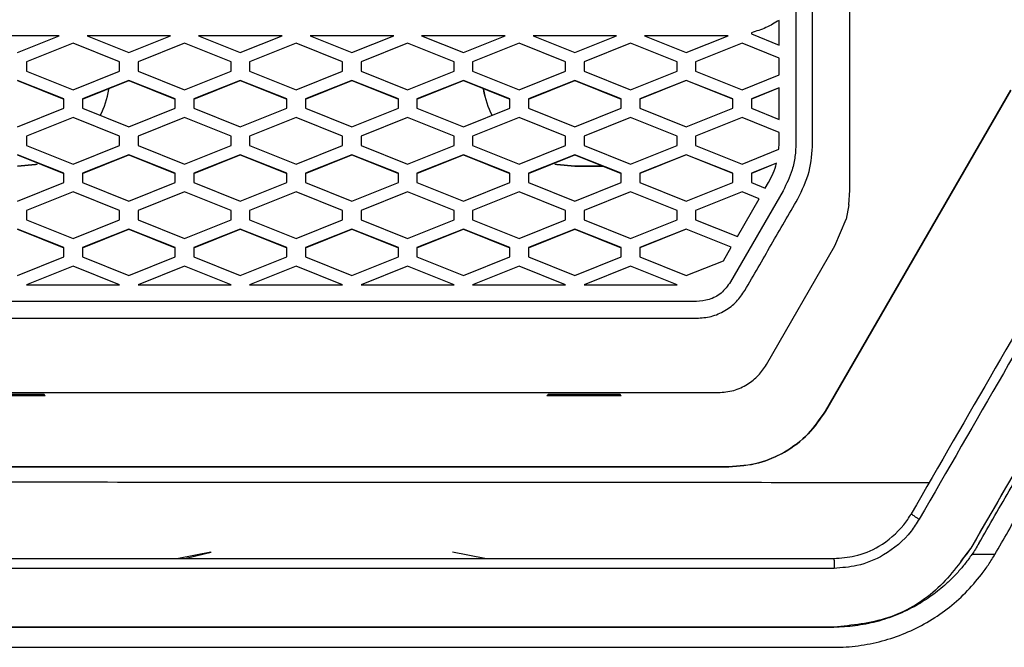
# Model space of a CAD drawing. Header units: millimetres. Extents: x 51 to 353, y -23 to 217.
# Tile 55 of 147: x 153 to 164, y 99 to 106. Entities that reach past the tile are written whole.
import ezdxf

# ---------------------------------------------------------------- set-up
doc = ezdxf.new("R2010")
doc.units = ezdxf.units.MM

msp = doc.modelspace()

# ---------------------------------------------------------------- linework, layer by layer
at = {"color": 7, "linetype": 'Continuous', "lineweight": 25}
for p, q in [((161.97, 104.002), (161.97, 107.651)), ((161.39, 106.285), (161.39, 104.509)), ((161.21, 105.563), (161.21, 105.83)), ((160.91, 105.697), (160.91, 105.684)), ((160.91, 105.684), (161.21, 105.563)), ((153.459, 105.664), (152.559, 105.664)), ((153.459, 105.663), (152.559, 105.663)), ((153.009, 105.484), (153.459, 105.664)), ((153.609, 105.584), (153.109, 105.384)), ((153.609, 105.583), (153.109, 105.383)), ((154.109, 105.384), (153.609, 105.584)), ((153.609, 105.583), (153.609, 105.584)), ((154.109, 105.383), (153.609, 105.583)), ((154.659, 105.664), (153.759, 105.664)), ((153.759, 105.664), (154.209, 105.484)), ((154.659, 105.663), (153.759, 105.663)), ((154.209, 105.484), (154.659, 105.664)), ((154.809, 105.584), (154.309, 105.384)), ((154.809, 105.584), (154.309, 105.383)), ((155.309, 105.384), (154.809, 105.584)), ((155.309, 105.383), (154.809, 105.584)), ((154.809, 105.584), (154.809, 105.584)), ((155.859, 105.664), (154.959, 105.664)), ((154.959, 105.664), (155.409, 105.484)), ((155.859, 105.663), (154.959, 105.663)), ((155.409, 105.484), (155.859, 105.664)), ((156.009, 105.584), (155.509, 105.384)), ((156.009, 105.584), (155.509, 105.383)), ((156.01, 105.584), (156.009, 105.584)), ((156.009, 105.584), (156.009, 105.584)), ((156.01, 105.583), (156.009, 105.584)), ((156.51, 105.384), (156.01, 105.584)), ((156.01, 105.584), (156.01, 105.584)), ((156.51, 105.383), (156.01, 105.584)), ((156.01, 105.584), (156.01, 105.584)), ((156.01, 105.583), (156.01, 105.584)), ((156.01, 105.584), (156.01, 105.583)), ((157.06, 105.664), (156.16, 105.664)), ((156.16, 105.664), (156.61, 105.484)), ((157.06, 105.663), (156.16, 105.663)), ((156.61, 105.484), (157.06, 105.664)), ((157.21, 105.584), (156.71, 105.384)), ((157.21, 105.583), (156.71, 105.383)), ((157.71, 105.384), (157.21, 105.584)), ((157.21, 105.583), (157.21, 105.584)), ((157.71, 105.383), (157.21, 105.583)), ((158.26, 105.664), (157.36, 105.664)), ((157.36, 105.664), (157.81, 105.484)), ((158.26, 105.663), (157.36, 105.663)), ((157.81, 105.484), (158.26, 105.664)), ((158.41, 105.584), (157.91, 105.384)), ((158.41, 105.583), (157.91, 105.383)), ((158.91, 105.384), (158.41, 105.584)), ((158.41, 105.583), (158.41, 105.584)), ((158.91, 105.383), (158.41, 105.583)), ((159.46, 105.664), (158.56, 105.664)), ((158.56, 105.664), (159.01, 105.484)), ((159.46, 105.663), (158.56, 105.663)), ((159.01, 105.484), (159.46, 105.664)), ((159.61, 105.584), (159.11, 105.384)), ((159.61, 105.583), (159.11, 105.383)), ((160.11, 105.384), (159.61, 105.584)), ((159.61, 105.583), (159.61, 105.584)), ((160.11, 105.383), (159.61, 105.583)), ((160.656, 105.664), (159.76, 105.664)), ((159.76, 105.664), (160.21, 105.484)), ((160.656, 105.663), (159.76, 105.663)), ((160.21, 105.484), (160.66, 105.664)), ((160.81, 105.584), (160.31, 105.384)), ((160.81, 105.583), (160.31, 105.383)), ((160.66, 105.664), (160.656, 105.664)), ((160.656, 105.663), (160.656, 105.664)), ((161.21, 105.423), (160.81, 105.584)), ((160.81, 105.583), (160.81, 105.584)), ((161.21, 105.423), (160.81, 105.583)), ((153.109, 105.384), (153.109, 105.284)), ((154.109, 105.284), (154.109, 105.384)), ((154.309, 105.384), (154.309, 105.284)), ((155.309, 105.284), (155.309, 105.384)), ((155.509, 105.384), (155.509, 105.284)), ((156.51, 105.284), (156.51, 105.384)), ((156.71, 105.384), (156.71, 105.284)), ((157.71, 105.284), (157.71, 105.384)), ((157.91, 105.384), (157.91, 105.284)), ((158.91, 105.284), (158.91, 105.384)), ((159.11, 105.384), (159.11, 105.284)), ((160.11, 105.284), (160.11, 105.384)), ((160.31, 105.384), (160.31, 105.284)), ((161.21, 105.244), (161.21, 105.423)), ((153.109, 105.284), (153.609, 105.084)), ((153.609, 105.084), (154.109, 105.284)), ((154.309, 105.284), (154.809, 105.084)), ((154.809, 105.084), (155.309, 105.284)), ((155.509, 105.284), (156.009, 105.084)), ((156.01, 105.084), (156.51, 105.284)), ((156.71, 105.284), (157.21, 105.084)), ((157.21, 105.084), (157.71, 105.284)), ((157.91, 105.284), (158.41, 105.084)), ((158.41, 105.084), (158.91, 105.284)), ((159.11, 105.284), (159.61, 105.084)), ((159.61, 105.084), (160.11, 105.284)), ((160.31, 105.284), (160.81, 105.084)), ((153.509, 104.984), (153.009, 105.184)), ((153.009, 105.183), (153.509, 104.983)), ((154.209, 105.184), (153.709, 104.984)), ((153.709, 104.983), (154.209, 105.183)), ((154.709, 104.984), (154.209, 105.184)), ((154.209, 105.183), (154.209, 105.184)), ((154.209, 105.183), (154.709, 104.983)), ((155.409, 105.184), (154.909, 104.984)), ((154.909, 104.983), (155.409, 105.183)), ((155.909, 104.984), (155.409, 105.184)), ((155.409, 105.183), (155.409, 105.184)), ((155.409, 105.183), (155.909, 104.983)), ((156.61, 105.184), (156.11, 104.984)), ((156.11, 104.983), (156.61, 105.183)), ((157.11, 104.984), (156.61, 105.184)), ((156.61, 105.183), (156.61, 105.184)), ((156.61, 105.183), (157.11, 104.983)), ((157.81, 105.184), (157.31, 104.984)), ((157.31, 104.983), (157.81, 105.183)), ((158.31, 104.984), (157.81, 105.184)), ((157.81, 105.183), (157.81, 105.184)), ((157.81, 105.183), (158.31, 104.983)), ((159.01, 105.184), (158.51, 104.984)), ((158.51, 104.983), (159.01, 105.183)), ((159.51, 104.984), (159.01, 105.184)), ((159.01, 105.183), (159.01, 105.184)), ((159.01, 105.183), (159.51, 104.983)), ((160.21, 105.184), (159.71, 104.984)), ((160.21, 105.183), (159.71, 104.983)), ((160.71, 104.984), (160.21, 105.184)), ((160.21, 105.183), (160.21, 105.184)), ((160.71, 104.983), (160.21, 105.183)), ((160.81, 105.084), (161.21, 105.244)), ((156.009, 105.084), (156.01, 105.084)), ((156.01, 105.084), (156.01, 105.084)), ((161.21, 105.104), (160.91, 104.984)), ((161.21, 105.103), (160.91, 104.983)), ((161.21, 104.763), (161.21, 105.104)), ((161.707, 101.625), (163.702, 105.08)), ((163.702, 105.08), (161.707, 101.624)), ((153.509, 104.884), (153.509, 104.984)), ((153.709, 104.984), (153.709, 104.884)), ((154.709, 104.884), (154.709, 104.984)), ((154.909, 104.984), (154.909, 104.884)), ((155.909, 104.884), (155.909, 104.984)), ((156.11, 104.984), (156.11, 104.884)), ((157.11, 104.884), (157.11, 104.984)), ((157.31, 104.984), (157.31, 104.884)), ((158.31, 104.884), (158.31, 104.984)), ((158.51, 104.984), (158.51, 104.884)), ((159.51, 104.884), (159.51, 104.984)), ((159.71, 104.984), (159.71, 104.884)), ((160.71, 104.884), (160.71, 104.984)), ((160.91, 104.984), (160.91, 104.884)), ((153.009, 104.684), (153.509, 104.884)), ((153.709, 104.884), (154.209, 104.684)), ((154.209, 104.684), (154.709, 104.884)), ((154.909, 104.884), (155.409, 104.684)), ((155.409, 104.684), (155.909, 104.884)), ((156.11, 104.884), (156.61, 104.684)), ((156.61, 104.684), (157.11, 104.884)), ((157.31, 104.884), (157.81, 104.684)), ((157.81, 104.684), (158.31, 104.884)), ((158.51, 104.884), (159.01, 104.684)), ((159.01, 104.684), (159.51, 104.884)), ((159.71, 104.884), (160.21, 104.684)), ((160.21, 104.684), (160.71, 104.884)), ((160.91, 104.884), (161.21, 104.763)), ((153.609, 104.784), (153.109, 104.584)), ((153.609, 104.783), (153.109, 104.583)), ((154.109, 104.584), (153.609, 104.784)), ((153.609, 104.783), (153.609, 104.784)), ((154.109, 104.583), (153.609, 104.783)), ((154.809, 104.784), (154.309, 104.584)), ((154.809, 104.783), (154.309, 104.583)), ((155.309, 104.584), (154.809, 104.784)), ((154.809, 104.783), (154.809, 104.784)), ((155.309, 104.583), (154.809, 104.783)), ((156.009, 104.784), (155.509, 104.584)), ((156.009, 104.783), (155.509, 104.583)), ((156.01, 104.784), (156.009, 104.784)), ((156.009, 104.783), (156.009, 104.784)), ((156.01, 104.783), (156.009, 104.783)), ((156.51, 104.584), (156.01, 104.784)), ((156.01, 104.784), (156.01, 104.784)), ((156.01, 104.783), (156.01, 104.784)), ((156.01, 104.783), (156.01, 104.784)), ((156.51, 104.583), (156.01, 104.783)), ((156.01, 104.783), (156.01, 104.783)), ((157.21, 104.784), (156.71, 104.584)), ((157.21, 104.783), (156.71, 104.583)), ((157.71, 104.584), (157.21, 104.784)), ((157.21, 104.783), (157.21, 104.784)), ((157.71, 104.583), (157.21, 104.783)), ((158.41, 104.784), (157.91, 104.584)), ((158.41, 104.783), (157.91, 104.583)), ((158.91, 104.584), (158.41, 104.784)), ((158.41, 104.783), (158.41, 104.784)), ((158.91, 104.583), (158.41, 104.783)), ((159.61, 104.784), (159.11, 104.584)), ((159.61, 104.783), (159.11, 104.583)), ((160.11, 104.584), (159.61, 104.784)), ((159.61, 104.783), (159.61, 104.784)), ((160.11, 104.583), (159.61, 104.783)), ((160.81, 104.784), (160.31, 104.584)), ((160.81, 104.783), (160.31, 104.583)), ((161.21, 104.623), (160.81, 104.784)), ((160.81, 104.783), (160.81, 104.784)), ((161.21, 104.623), (160.81, 104.783)), ((161.21, 104.51), (161.21, 104.623)), ((153.109, 104.584), (153.109, 104.484)), ((154.109, 104.484), (154.109, 104.584)), ((154.309, 104.584), (154.309, 104.484)), ((155.309, 104.484), (155.309, 104.584)), ((155.509, 104.584), (155.509, 104.484)), ((156.51, 104.484), (156.51, 104.584)), ((156.71, 104.584), (156.71, 104.484)), ((157.71, 104.484), (157.71, 104.584)), ((157.91, 104.584), (157.91, 104.484)), ((158.91, 104.484), (158.91, 104.584)), ((159.11, 104.584), (159.11, 104.484)), ((160.11, 104.484), (160.11, 104.584)), ((160.31, 104.584), (160.31, 104.484)), ((161.207, 104.442), (161.21, 104.51)), ((153.109, 104.484), (153.609, 104.284)), ((153.609, 104.284), (154.109, 104.484)), ((154.309, 104.484), (154.809, 104.284)), ((154.809, 104.284), (155.309, 104.484)), ((155.509, 104.484), (156.009, 104.284)), ((156.01, 104.284), (156.51, 104.484)), ((156.71, 104.484), (157.21, 104.284)), ((157.21, 104.284), (157.71, 104.484)), ((157.91, 104.484), (158.41, 104.284)), ((158.41, 104.284), (158.91, 104.484)), ((159.11, 104.484), (159.61, 104.284)), ((159.61, 104.284), (160.11, 104.484)), ((160.31, 104.484), (160.81, 104.284)), ((160.81, 104.284), (161.207, 104.442)), ((153.509, 104.184), (153.009, 104.384)), ((153.009, 104.383), (153.509, 104.183)), ((154.209, 104.384), (153.709, 104.184)), ((153.709, 104.183), (154.209, 104.383)), ((154.709, 104.184), (154.209, 104.384)), ((154.209, 104.383), (154.209, 104.384)), ((154.209, 104.383), (154.709, 104.183)), ((155.409, 104.384), (154.909, 104.184)), ((154.909, 104.183), (155.409, 104.383)), ((155.909, 104.184), (155.409, 104.384)), ((155.409, 104.383), (155.409, 104.384)), ((155.409, 104.383), (155.909, 104.183)), ((156.61, 104.384), (156.11, 104.184)), ((156.11, 104.183), (156.61, 104.383)), ((157.11, 104.184), (156.61, 104.384)), ((156.61, 104.383), (156.61, 104.384)), ((156.61, 104.383), (157.11, 104.183)), ((157.81, 104.384), (157.31, 104.184)), ((157.31, 104.183), (157.81, 104.383)), ((158.31, 104.184), (157.81, 104.384)), ((157.81, 104.383), (157.81, 104.384)), ((157.81, 104.383), (158.31, 104.183)), ((159.01, 104.384), (158.51, 104.184)), ((158.51, 104.183), (159.01, 104.383)), ((159.51, 104.184), (159.01, 104.384)), ((159.01, 104.383), (159.01, 104.384)), ((159.01, 104.383), (159.51, 104.183)), ((160.21, 104.384), (159.71, 104.184)), ((160.21, 104.383), (159.71, 104.183)), ((160.71, 104.184), (160.21, 104.384)), ((160.21, 104.383), (160.21, 104.384)), ((160.71, 104.183), (160.21, 104.383)), ((156.009, 104.284), (156.01, 104.284)), ((156.01, 104.284), (156.01, 104.284)), ((159.319, 104.26), (159.01, 104.26)), ((159.01, 104.26), (159.01, 104.26)), ((159.01, 104.26), (159.319, 104.26)), ((161.182, 104.292), (160.91, 104.184)), ((161.182, 104.292), (160.91, 104.183)), ((153.009, 103.884), (153.509, 104.084)), ((153.509, 104.084), (153.509, 104.184)), ((153.709, 104.184), (153.709, 104.084)), ((153.709, 104.084), (154.209, 103.884)), ((154.209, 103.884), (154.709, 104.084)), ((154.709, 104.084), (154.709, 104.184)), ((154.909, 104.184), (154.909, 104.084)), ((154.909, 104.084), (155.409, 103.884)), ((155.409, 103.884), (155.909, 104.084)), ((155.909, 104.084), (155.909, 104.184)), ((156.11, 104.184), (156.11, 104.084)), ((156.11, 104.084), (156.61, 103.884)), ((156.61, 103.884), (157.11, 104.084)), ((157.11, 104.084), (157.11, 104.184)), ((157.31, 104.184), (157.31, 104.084)), ((157.31, 104.084), (157.81, 103.884)), ((157.81, 103.884), (158.31, 104.084)), ((158.31, 104.084), (158.31, 104.184)), ((158.51, 104.184), (158.51, 104.084)), ((158.51, 104.084), (159.01, 103.884)), ((159.01, 103.884), (159.51, 104.084)), ((159.51, 104.084), (159.51, 104.184)), ((159.71, 104.184), (159.71, 104.084)), ((159.71, 104.084), (160.21, 103.884)), ((160.21, 103.884), (160.71, 104.084)), ((160.71, 104.084), (160.71, 104.184)), ((160.91, 104.184), (160.91, 104.084)), ((160.91, 104.084), (161.06, 104.023)), ((161.06, 104.023), (161.096, 104.085)), ((153.609, 103.984), (153.109, 103.784)), ((153.609, 103.983), (153.109, 103.783)), ((154.109, 103.784), (153.609, 103.984)), ((153.609, 103.983), (153.609, 103.984)), ((154.109, 103.783), (153.609, 103.983)), ((154.809, 103.984), (154.309, 103.784)), ((154.809, 103.983), (154.309, 103.783)), ((155.309, 103.784), (154.809, 103.984)), ((154.809, 103.983), (154.809, 103.984)), ((155.309, 103.783), (154.809, 103.983)), ((156.009, 103.984), (155.509, 103.784)), ((156.009, 103.983), (155.509, 103.783)), ((156.01, 103.984), (156.009, 103.984)), ((156.009, 103.983), (156.009, 103.984)), ((156.01, 103.983), (156.009, 103.983)), ((156.51, 103.784), (156.01, 103.984)), ((156.01, 103.984), (156.01, 103.984)), ((156.01, 103.983), (156.01, 103.984)), ((156.01, 103.983), (156.01, 103.984)), ((156.51, 103.783), (156.01, 103.983)), ((156.01, 103.983), (156.01, 103.983)), ((157.21, 103.984), (156.71, 103.784)), ((157.21, 103.983), (156.71, 103.783)), ((157.71, 103.784), (157.21, 103.984)), ((157.21, 103.983), (157.21, 103.984)), ((157.71, 103.783), (157.21, 103.983)), ((158.41, 103.984), (157.91, 103.784)), ((158.41, 103.983), (157.91, 103.783)), ((158.91, 103.784), (158.41, 103.984)), ((158.41, 103.983), (158.41, 103.984)), ((158.91, 103.783), (158.41, 103.983)), ((159.61, 103.984), (159.11, 103.784)), ((159.61, 103.983), (159.11, 103.783)), ((160.11, 103.784), (159.61, 103.984)), ((159.61, 103.983), (159.61, 103.984)), ((160.11, 103.783), (159.61, 103.983)), ((160.81, 103.983), (160.31, 103.784)), ((160.81, 103.983), (160.31, 103.783)), ((161.252, 103.997), (160.685, 103.015)), ((160.994, 103.91), (160.81, 103.983)), ((160.81, 103.983), (160.81, 103.983)), ((160.994, 103.909), (160.81, 103.983)), ((161.96, 103.845), (161.97, 104.002)), ((160.76, 103.503), (160.994, 103.91)), ((153.109, 103.784), (153.109, 103.684)), ((154.109, 103.684), (154.109, 103.784)), ((154.309, 103.784), (154.309, 103.684)), ((155.309, 103.684), (155.309, 103.784)), ((155.509, 103.784), (155.509, 103.684)), ((156.51, 103.684), (156.51, 103.784)), ((156.71, 103.784), (156.71, 103.684)), ((157.71, 103.684), (157.71, 103.784)), ((157.91, 103.784), (157.91, 103.684)), ((158.91, 103.684), (158.91, 103.784)), ((159.11, 103.784), (159.11, 103.684)), ((160.11, 103.684), (160.11, 103.784)), ((160.31, 103.784), (160.31, 103.684)), ((161.96, 103.845), (161.929, 103.69)), ((153.109, 103.684), (153.609, 103.484)), ((153.609, 103.484), (154.109, 103.684)), ((154.309, 103.684), (154.809, 103.484)), ((154.809, 103.484), (155.309, 103.684)), ((155.509, 103.684), (156.009, 103.484)), ((156.01, 103.484), (156.51, 103.684)), ((156.71, 103.684), (157.21, 103.484)), ((157.21, 103.484), (157.71, 103.684)), ((157.91, 103.684), (158.41, 103.484)), ((158.41, 103.484), (158.91, 103.684)), ((159.11, 103.684), (159.61, 103.484)), ((159.61, 103.484), (160.11, 103.684)), ((160.31, 103.684), (160.76, 103.503)), ((161.809, 103.402), (161.929, 103.69)), ((153.509, 103.384), (153.009, 103.584)), ((153.009, 103.583), (153.509, 103.383)), ((154.209, 103.584), (153.709, 103.384)), ((153.709, 103.383), (154.209, 103.583)), ((154.709, 103.384), (154.209, 103.584)), ((154.209, 103.583), (154.209, 103.584)), ((154.209, 103.583), (154.709, 103.383)), ((155.409, 103.584), (154.909, 103.384)), ((154.909, 103.383), (155.409, 103.583)), ((155.909, 103.384), (155.409, 103.584)), ((155.409, 103.583), (155.409, 103.584)), ((155.409, 103.583), (155.909, 103.383)), ((156.61, 103.584), (156.11, 103.384)), ((156.11, 103.383), (156.61, 103.583)), ((157.11, 103.384), (156.61, 103.584)), ((156.61, 103.583), (156.61, 103.584)), ((156.61, 103.583), (157.11, 103.383)), ((157.81, 103.584), (157.31, 103.384)), ((157.31, 103.383), (157.81, 103.583)), ((158.31, 103.384), (157.81, 103.584)), ((157.81, 103.583), (157.81, 103.584)), ((157.81, 103.583), (158.31, 103.383)), ((159.01, 103.584), (158.51, 103.384)), ((158.51, 103.383), (159.01, 103.583)), ((159.51, 103.384), (159.01, 103.584)), ((159.01, 103.583), (159.01, 103.584)), ((159.01, 103.583), (159.51, 103.383)), ((160.21, 103.584), (159.71, 103.384)), ((160.21, 103.583), (159.71, 103.383)), ((160.694, 103.39), (160.21, 103.584)), ((160.21, 103.583), (160.21, 103.584)), ((160.694, 103.39), (160.21, 103.583)), ((156.009, 103.484), (156.01, 103.484)), ((156.01, 103.484), (156.01, 103.484)), ((153.509, 103.284), (153.509, 103.384)), ((153.709, 103.384), (153.709, 103.284)), ((154.709, 103.284), (154.709, 103.384)), ((154.909, 103.384), (154.909, 103.284)), ((155.909, 103.284), (155.909, 103.384)), ((156.11, 103.384), (156.11, 103.284)), ((157.11, 103.284), (157.11, 103.384)), ((157.31, 103.384), (157.31, 103.284)), ((158.31, 103.284), (158.31, 103.384)), ((158.51, 103.384), (158.51, 103.284)), ((159.51, 103.284), (159.51, 103.384)), ((159.71, 103.384), (159.71, 103.284)), ((160.61, 103.243), (160.694, 103.39)), ((161.072, 102.125), (161.809, 103.402)), ((153.009, 103.084), (153.509, 103.284)), ((153.709, 103.284), (154.209, 103.084)), ((154.209, 103.084), (154.709, 103.284)), ((154.909, 103.284), (155.409, 103.084)), ((155.409, 103.084), (155.909, 103.284)), ((156.11, 103.284), (156.61, 103.084)), ((156.61, 103.084), (157.11, 103.284)), ((157.31, 103.284), (157.81, 103.084)), ((157.81, 103.084), (158.31, 103.284)), ((158.51, 103.284), (159.01, 103.084)), ((159.01, 103.084), (159.51, 103.284)), ((159.71, 103.284), (160.21, 103.084)), ((160.21, 103.084), (160.61, 103.243)), ((163.272, 100.146), (165.082, 103.282)), ((153.609, 103.184), (153.109, 102.984)), ((153.609, 103.183), (153.109, 102.983)), ((154.109, 102.984), (153.609, 103.184)), ((153.609, 103.183), (153.609, 103.184)), ((154.109, 102.983), (153.609, 103.183)), ((154.809, 103.184), (154.309, 102.984)), ((154.809, 103.183), (154.309, 102.983)), ((155.309, 102.984), (154.809, 103.184)), ((154.809, 103.183), (154.809, 103.184)), ((155.309, 102.983), (154.809, 103.183)), ((156.009, 103.184), (155.509, 102.984)), ((156.009, 103.183), (155.509, 102.983)), ((156.01, 103.184), (156.009, 103.184)), ((156.009, 103.183), (156.009, 103.184)), ((156.01, 103.183), (156.009, 103.183)), ((156.51, 102.984), (156.01, 103.184)), ((156.01, 103.184), (156.01, 103.184)), ((156.01, 103.183), (156.01, 103.184)), ((156.01, 103.183), (156.01, 103.184)), ((156.51, 102.983), (156.01, 103.183)), ((156.01, 103.183), (156.01, 103.183)), ((157.21, 103.184), (156.71, 102.984)), ((157.21, 103.183), (156.71, 102.983)), ((157.71, 102.984), (157.21, 103.184)), ((157.21, 103.183), (157.21, 103.184)), ((157.71, 102.983), (157.21, 103.183)), ((158.41, 103.184), (157.91, 102.984)), ((158.41, 103.183), (157.91, 102.983)), ((158.91, 102.984), (158.41, 103.184)), ((158.41, 103.183), (158.41, 103.184)), ((158.91, 102.983), (158.41, 103.183)), ((159.61, 103.184), (159.11, 102.984)), ((159.61, 103.183), (159.11, 102.983)), ((160.11, 102.984), (159.61, 103.184)), ((159.61, 103.183), (159.61, 103.184)), ((160.11, 102.983), (159.61, 103.183)), ((154.309, 102.984), (155.309, 102.984)), ((156.71, 102.984), (157.71, 102.984)), ((159.11, 102.984), (160.11, 102.984)), ((153.31, 101.79), (152.51, 101.79)), ((153.297, 101.802), (152.522, 101.802)), ((153.31, 101.79), (153.297, 101.802)), ((158.722, 101.802), (158.71, 101.79)), ((159.51, 101.79), (158.71, 101.79)), ((159.498, 101.802), (158.722, 101.802)), ((159.51, 101.79), (159.498, 101.802)), ((161.707, 101.624), (161.707, 101.625)), ((160.667, 101.024), (160.667, 101.025)), ((162.631, 100.52), (162.631, 100.52)), ((155.092, 100.107), (154.742, 100.04)), ((155.096, 100.104), (154.826, 100.04)), ((158.042, 100.04), (157.692, 100.107)), ((163.166, 100.008), (163.272, 100.146)), ((163.272, 100.146), (163.272, 100.15)), ((163.532, 100.083), (163.285, 100.083)), ((150.22, 100.04), (161.799, 100.04)), ((161.801, 99.933), (150.22, 99.933)), ((150.22, 99.3), (161.799, 99.3)), ((161.799, 99.3), (150.22, 99.3)), ((150.221, 99.083), (161.8, 99.083))]:
    msp.add_line(p, q, dxfattribs=at)
at = {"color": 7, "linetype": 'Continuous', "lineweight": 25, "flags": 128}
for points in [[(153.224, 104.283), (153.205, 104.279), (153.01, 104.26)], [(153.01, 104.26), (153.205, 104.279), (153.219, 104.282)], [(158.796, 104.283), (158.815, 104.279), (159.01, 104.26)], [(159.01, 104.26), (158.815, 104.279), (158.801, 104.282)]]:
    msp.add_lwpolyline(points, dxfattribs=at)
at = {"color": 7, "linetype": 'Continuous', "lineweight": 25}
for centre, start, end in [((153.01, 105.26), 332.9468, 350.1162), ((153.01, 105.26), 332.9653, 350.0038), ((159.01, 105.26), 189.9005, 207.0406), ((159.01, 105.26), 190.0131, 207.022)]:
    msp.add_arc(centre, 1, start, end, dxfattribs=at)
for centre, major_axis, start_param, end_param in [((169.566, 112.351), (98.092, 169.9), 1.622263, 1.640756), ((169.653, 112.301), (98.092, 170), 1.622259, 1.640759), ((170.392, 112.301), (98.15, 170), 1.624118, 1.642601)]:
    msp.add_ellipse(centre, major_axis=major_axis, ratio=0.000462, start_param=start_param, end_param=end_param, dxfattribs=at)
for points, knots in [([(161.57, 104.508), (161.57, 104.922), (161.57, 105.738), (161.57, 106.555), (161.57, 106.957)], [0, 0, 0, 0, 0.506984, 1, 1, 1, 1]), ([(161.21, 105.83), (161.163, 105.802), (161.069, 105.745), (160.963, 105.713), (160.91, 105.697)], [0, 0, 0, 0, 0.493339, 1, 1, 1, 1]), ([(161.21, 105.83), (161.163, 105.802), (161.069, 105.745), (160.963, 105.713), (160.91, 105.697)], [0, 0, 0, 0, 0.49334, 1, 1, 1, 1]), ([(161.39, 104.509), (161.388, 104.461), (161.384, 104.364), (161.346, 104.188), (161.288, 104.07), (161.252, 103.997)], [0, 0, 0, 0, 0.271576, 0.54348, 1, 1, 1, 1]), ([(161.409, 103.908), (161.457, 104.005), (161.55, 104.195), (161.563, 104.406), (161.57, 104.508)], [0, 0, 0, 0, 0.512115, 1, 1, 1, 1]), ([(161.096, 104.085), (161.113, 104.118), (161.149, 104.184), (161.171, 104.256), (161.182, 104.292)], [0, 0, 0, 0, 0.4962528, 1, 1, 1, 1]), ([(160.841, 102.924), (160.935, 103.088), (161.125, 103.416), (161.314, 103.744), (161.409, 103.908)], [0, 0, 0, 0, 0.4999397, 1, 1, 1, 1]), ([(163.358, 100.2), (163.474, 100.401), (163.707, 100.803), (164.056, 101.407), (164.405, 102.011), (164.754, 102.615), (164.987, 103.018), (165.103, 103.219)], [0, 0, 0, 0, 0.200007, 0.400009, 0.600007, 0.800004, 1, 1, 1, 1]), ([(163.532, 100.083), (163.626, 100.247), (163.852, 100.639), (164.249, 101.325), (164.758, 102.207), (165.135, 102.86), (165.342, 103.219)], [0, 0, 0, 0, 0.156404, 0.375206, 0.656404, 1, 1, 1, 1]), ([(153.109, 102.984), (153.357, 102.984), (153.691, 102.984), (154.024, 102.984), (154.109, 102.984)], [0, 0, 0, 0, 0.743915, 1, 1, 1, 1]), ([(155.509, 102.984), (155.675, 102.984), (156.009, 102.984), (156.342, 102.984), (156.51, 102.984)], [0, 0, 0, 0, 0.497901, 1, 1, 1, 1]), ([(157.91, 102.984), (157.994, 102.984), (158.327, 102.984), (158.661, 102.984), (158.91, 102.984)], [0, 0, 0, 0, 0.25281, 1, 1, 1, 1]), ([(160.685, 103.015), (160.654, 102.972), (160.594, 102.89), (160.46, 102.817), (160.365, 102.808), (160.319, 102.804)], [0, 0, 0, 0, 0.354666, 0.686689, 1, 1, 1, 1]), ([(160.321, 102.624), (160.374, 102.628), (160.48, 102.636), (160.628, 102.701), (160.754, 102.797), (160.812, 102.882), (160.841, 102.924)], [0, 0, 0, 0, 0.2509611, 0.5082802, 0.7610199, 1, 1, 1, 1]), ([(160.319, 102.804), (158.886, 102.804), (156.734, 102.804), (153.858, 102.804), (152.419, 102.804), (151.7, 102.804)], [0, 0, 0, 0, 0.498989, 0.749372, 1, 1, 1, 1]), ([(151.699, 102.624), (153.136, 102.624), (156.01, 102.624), (158.884, 102.624), (160.321, 102.624)], [0, 0, 0, 0, 0.5, 1, 1, 1, 1]), ([(160.552, 101.825), (160.609, 101.829), (160.72, 101.838), (160.868, 101.908), (160.99, 102.003), (161.045, 102.085), (161.072, 102.125)], [0, 0, 0, 0, 0.271659, 0.529184, 0.772295, 1, 1, 1, 1]), ([(151.468, 101.825), (152.222, 101.825), (153.732, 101.825), (156.003, 101.825), (158.278, 101.825), (159.794, 101.825), (160.552, 101.825)], [0, 0, 0, 0, 0.249341, 0.498944, 0.749339, 1, 1, 1, 1]), ([(160.667, 101.025), (160.777, 101.033), (160.986, 101.05), (161.279, 101.178), (161.531, 101.366), (161.649, 101.54), (161.707, 101.625)], [0, 0, 0, 0, 0.260594, 0.499703, 0.756172, 1, 1, 1, 1]), ([(161.707, 101.624), (161.649, 101.539), (161.531, 101.365), (161.279, 101.178), (160.986, 101.049), (160.777, 101.033), (160.667, 101.024)], [0, 0, 0, 0, 0.243803, 0.500297, 0.739367, 1, 1, 1, 1]), ([(151.352, 101.025), (152.387, 101.025), (154.455, 101.025), (157.564, 101.025), (159.633, 101.025), (160.667, 101.025)], [0, 0, 0, 0, 0.333284, 0.66665, 1, 1, 1, 1]), ([(160.667, 101.024), (159.633, 101.024), (157.565, 101.024), (154.455, 101.024), (152.387, 101.024), (151.352, 101.024)], [0, 0, 0, 0, 0.333312, 0.666679, 1, 1, 1, 1]), ([(149.19, 100.864), (150.324, 100.863), (152.593, 100.863), (156.008, 100.861), (159.423, 100.86), (161.692, 100.858), (162.826, 100.857)], [0, 0, 0, 0, 0.25, 0.500001, 0.75, 1, 1, 1, 1]), ([(161.799, 100.04), (161.875, 100.045), (162.044, 100.057), (162.313, 100.169), (162.514, 100.341), (162.607, 100.479), (162.631, 100.52), (162.631, 100.52)], [0, 0, 0, 0, 0.225132, 0.503647, 0.857604, 0.999988, 1, 1, 1, 1]), ([(162.631, 100.52), (162.631, 100.519), (162.633, 100.517), (162.647, 100.507), (162.668, 100.493), (162.691, 100.478), (162.707, 100.468), (162.715, 100.464), (162.717, 100.463)], [0, 0, 0, 0, 0.209916, 0.419831, 0.629749, 0.839671, 0.951005, 1, 1, 1, 1]), ([(162.717, 100.463), (162.689, 100.419), (162.59, 100.264), (162.366, 100.076), (162.069, 99.952), (161.883, 99.939), (161.801, 99.933)], [0, 0, 0, 0, 0.142058, 0.49661, 0.775617, 1, 1, 1, 1]), ([(163.358, 100.2), (163.346, 100.18), (163.323, 100.14), (163.298, 100.102), (163.285, 100.083)], [0, 0, 0, 0, 0.499992, 1, 1, 1, 1]), ([(163.272, 100.15), (163.155, 99.99), (162.921, 99.667), (162.389, 99.361), (161.995, 99.32), (161.799, 99.3)], [0, 0, 0, 0, 0.334372, 0.66988, 1, 1, 1, 1]), ([(163.285, 100.083), (163.273, 100.067), (163.25, 100.034), (163.213, 99.986), (163.175, 99.939), (163.135, 99.893), (163.094, 99.849), (163.051, 99.806), (162.974, 99.734), (162.855, 99.638), (162.678, 99.525), (162.478, 99.427), (162.292, 99.366), (162.142, 99.332), (162.028, 99.314), (161.914, 99.302), (161.838, 99.301), (161.799, 99.3)], [0, 0, 0, 0, 0.03479, 0.069481, 0.104112, 0.138723, 0.173353, 0.208041, 0.242826, 0.355929, 0.469051, 0.603266, 0.737508, 0.803261, 0.868747, 0.934237, 1, 1, 1, 1]), ([(161.8, 99.083), (161.843, 99.084), (161.931, 99.086), (162.061, 99.099), (162.191, 99.12), (162.361, 99.16), (162.568, 99.23), (162.803, 99.346), (163.021, 99.492), (163.218, 99.665), (163.362, 99.83), (163.451, 99.954), (163.499, 100.027), (163.521, 100.065), (163.532, 100.083)], [0, 0, 0, 0, 0.06252, 0.125045, 0.18761, 0.250086, 0.37498, 0.500062, 0.624541, 0.749996, 0.874961, 0.937476, 0.968738, 1, 1, 1, 1]), ([(161.799, 100.04), (161.799, 100.039), (161.799, 100.037), (161.8, 100.02), (161.8, 99.994), (161.8, 99.966), (161.8, 99.945), (161.801, 99.935), (161.801, 99.933)], [0, 0, 0, 0, 0.205006, 0.410011, 0.615022, 0.820047, 0.965144, 1, 1, 1, 1])]:
    msp.add_open_spline(points, degree=3, knots=knots, dxfattribs=at)

doc.saveas('drawing.dxf')
